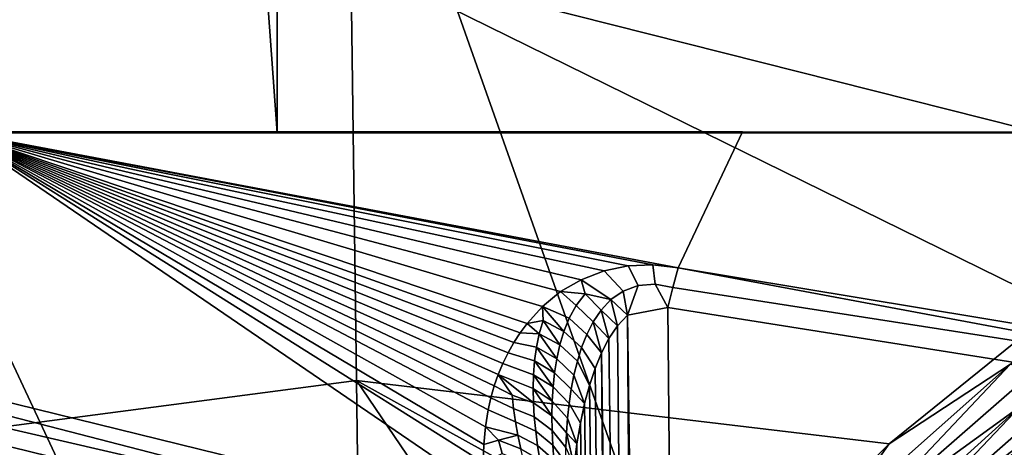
# Model space of a CAD drawing. Header units: metres. Extents: x -109 to 109, y -100 to 76.
# Tile 68 of 256: x -4.665 to -2.685, y -86.244 to -85.384. Entities that reach past the tile are written whole.
import ezdxf

# ---------------------------------------------------------------- set-up
doc = ezdxf.new("R2010")
doc.units = ezdxf.units.M
doc.layers.add('solid_21062310', color=7, linetype='CONTINUOUS')

msp = doc.modelspace()

# ---------------------------------------------------------------- linework, layer by layer
at = {"layer": 'solid_21062310'}
for points in [[(-4.147157, -85.612038, -27.616341), (-4.549384, -80.053032, -27.533911), (-4.962228, -80.08577, -27.418007), (-4.835348, -85.611954, -27.453539)], [(-4.147157, -82.831047, -27.617788), (-4.549384, -80.053032, -27.533911), (-4.147157, -85.612038, -27.616341)], [(-4.147157, -82.831047, -27.617788), (-2.494568, -85.61216, -27.85231), (-2.496679, -80.050117, -27.855059), (-4.147157, -80.049995, -27.619238)], [(-4.147157, -82.831047, -27.617788), (-4.147157, -85.612038, -27.616341), (-2.494568, -85.61216, -27.85231)], [(-4.011857, -84.391541, -29.330326), (-3.999279, -85.261505, -29.532124), (-5.965105, -85.465294, -29.205368), (-5.97872, -84.53344, -28.967939)], [(-2.199407, -85.715523, -29.885004), (-3.999279, -85.261505, -29.532124), (-2.005481, -84.879051, -29.667418), (-2.004642, -85.609268, -29.866774)], [(-5.614714, -86.389984, 9.433609), (-4.531828, -86.389984, 9.822536), (-5.099349, -85.178703, 11.615823), (-6.317843, -85.178703, 11.178191)], [(-4.531828, -86.389984, -18.817396), (-5.614714, -86.389984, -18.428471), (-6.317843, -85.178703, -20.173054), (-5.099349, -85.178703, -20.610683)], [(-4.531828, -86.389984, 9.822536), (-3.422348, -86.389984, 10.127425), (-3.850929, -85.178703, 11.958894), (-5.099349, -85.178703, 11.615823)], [(-3.422348, -86.389984, -19.122288), (-4.531828, -86.389984, -18.817396), (-5.099349, -85.178703, -20.610683), (-3.850929, -85.178703, -20.953756)], [(-3.422348, -86.389984, 10.127425), (-2.292785, -86.389984, 10.346492), (-2.57991, -85.178703, 12.205394), (-3.850929, -85.178703, 11.958894)], [(-2.292785, -86.389984, -19.341352), (-3.422348, -86.389984, -19.122288), (-3.850929, -85.178703, -20.953756), (-2.57991, -85.178703, -21.200256)], [(-3.999279, -85.261505, -29.532124), (-3.987662, -86.109657, -29.808584), (-5.94798, -86.366585, -29.525959), (-5.965105, -85.465294, -29.205368)], [(-2.916019, -86.237221, -30.000504), (-3.987662, -86.109657, -29.808584), (-3.999279, -85.261505, -29.532124), (-2.575272, -85.961838, -29.934299)], [(-2.199407, -85.715523, -29.885004), (-2.575272, -85.961838, -29.934299), (-3.999279, -85.261505, -29.532124)], [(-4.836508, -86.116798, -22.882307), (-3.731204, -86.387985, -22.767014), (-3.731921, -86.331444, -22.845179), (-4.790286, -85.609924, -23.566788)], [(-4.835348, -85.611954, -27.453539), (-4.790286, -85.609924, -23.566788), (-3.211459, -85.6101, -23.895336), (-4.147157, -85.612038, -27.616341)], [(-3.340333, -85.883339, -23.521385), (-3.211459, -85.6101, -23.895336), (-4.790286, -85.609924, -23.566788)], [(-3.391441, -85.877136, -23.520449), (-3.340333, -85.883339, -23.521385), (-4.790286, -85.609924, -23.566788)], [(-3.44102, -85.878952, -23.509176), (-3.391441, -85.877136, -23.520449), (-4.790286, -85.609924, -23.566788)], [(-3.489612, -85.889145, -23.486965), (-3.44102, -85.878952, -23.509176), (-4.790286, -85.609924, -23.566788)], [(-3.536017, -85.907021, -23.454908), (-3.489612, -85.889145, -23.486965), (-4.790286, -85.609924, -23.566788)], [(-3.577059, -85.930939, -23.415731), (-3.536017, -85.907021, -23.454908), (-4.790286, -85.609924, -23.566788)], [(-3.613263, -85.96096, -23.369211), (-3.577059, -85.930939, -23.415731), (-4.790286, -85.609924, -23.566788)], [(-3.644635, -85.995087, -23.317934), (-3.613263, -85.96096, -23.369211), (-4.790286, -85.609924, -23.566788)], [(-3.658492, -86.013779, -23.290398), (-3.644635, -85.995087, -23.317934), (-4.790286, -85.609924, -23.566788)], [(-3.67116, -86.033455, -23.261703), (-3.658492, -86.013779, -23.290398), (-4.790286, -85.609924, -23.566788)], [(-3.682669, -86.053978, -23.232029), (-3.67116, -86.033455, -23.261703), (-4.790286, -85.609924, -23.566788)], [(-3.693056, -86.075279, -23.201468), (-3.682669, -86.053978, -23.232029), (-4.790286, -85.609924, -23.566788)], [(-3.702329, -86.09745, -23.169865), (-3.693056, -86.075279, -23.201468), (-4.790286, -85.609924, -23.566788)], [(-3.710428, -86.120468, -23.137278), (-3.702329, -86.09745, -23.169865), (-4.790286, -85.609924, -23.566788)], [(-3.717289, -86.144279, -23.103781), (-3.710428, -86.120468, -23.137278), (-4.790286, -85.609924, -23.566788)], [(-3.722858, -86.168831, -23.069441), (-3.717289, -86.144279, -23.103781), (-4.790286, -85.609924, -23.566788)], [(-3.728323, -86.202751, -23.022285), (-3.722858, -86.168831, -23.069441), (-4.790286, -85.609924, -23.566788)], [(-3.731581, -86.238029, -22.97353), (-3.728323, -86.202751, -23.022285), (-4.790286, -85.609924, -23.566788)], [(-3.73264, -86.274666, -22.92317), (-3.731581, -86.238029, -22.97353), (-4.790286, -85.609924, -23.566788)], [(-3.731921, -86.331444, -22.845179), (-3.73264, -86.274666, -22.92317), (-4.790286, -85.609924, -23.566788)], [(-4.147157, -85.612038, -27.616341), (-3.211459, -85.6101, -23.895336), (-1.616458, -85.610199, -24.092369), (-2.494568, -85.61216, -27.85231)], [(-3.340333, -85.883339, -23.521385), (-2.244398, -86.064384, -23.444424), (-1.616458, -85.610199, -24.092369), (-3.211459, -85.6101, -23.895336)], [(-3.451289, -85.929855, -23.457163), (-3.42112, -85.918617, -23.47406), (-3.44102, -85.878952, -23.509176), (-3.489612, -85.889145, -23.486965)], [(-3.42112, -85.918617, -23.47406), (-3.386632, -85.915833, -23.482832), (-3.391441, -85.877136, -23.520449), (-3.44102, -85.878952, -23.509176)], [(-3.386632, -85.915833, -23.482832), (-3.35149, -85.922523, -23.481596), (-3.340333, -85.883339, -23.521385), (-3.391441, -85.877136, -23.520449)], [(-3.340333, -85.883339, -23.521385), (-3.35149, -85.922523, -23.481596), (-2.020092, -86.129509, -23.394836)], [(-2.020092, -86.129509, -23.394836), (-2.244398, -86.064384, -23.444424), (-3.340333, -85.883339, -23.521385)], [(-3.475941, -85.94709, -23.43527), (-3.451289, -85.929855, -23.457163), (-3.489612, -85.889145, -23.486965), (-3.536017, -85.907021, -23.454908)], [(-3.527783, -85.935081, -23.424746), (-3.536017, -85.907021, -23.454908), (-3.577059, -85.930939, -23.415731)], [(-3.475941, -85.94709, -23.43527), (-3.536017, -85.907021, -23.454908), (-3.527783, -85.935081, -23.424746)], [(-3.451289, -85.929855, -23.457163), (-3.442512, -85.978241, -23.432962), (-3.42112, -85.918617, -23.47406)], [(-3.386632, -85.915833, -23.482832), (-3.42112, -85.918617, -23.47406), (-3.442512, -85.978241, -23.432962), (-3.361542, -85.963089, -23.458111)], [(-3.386632, -85.915833, -23.482832), (-3.361542, -85.963089, -23.458111), (-3.35149, -85.922523, -23.481596)], [(-2.020092, -86.129509, -23.394836), (-3.35149, -85.922523, -23.481596), (-3.361542, -85.963089, -23.458111), (-2.029092, -86.17424, -23.368351)], [(-3.545797, -85.959023, -23.393667), (-3.577059, -85.930939, -23.415731), (-3.613263, -85.96096, -23.369211), (-3.559658, -85.984421, -23.362432)], [(-3.545797, -85.959023, -23.393667), (-3.527783, -85.935081, -23.424746), (-3.577059, -85.930939, -23.415731)], [(-3.511548, -85.991737, -23.384846), (-3.49569, -85.96817, -23.410728), (-3.527783, -85.935081, -23.424746), (-3.545797, -85.959023, -23.393667)], [(-3.49569, -85.96817, -23.410728), (-3.475941, -85.94709, -23.43527), (-3.527783, -85.935081, -23.424746)], [(-3.475941, -85.94709, -23.43527), (-3.442512, -85.978241, -23.432962), (-3.451289, -85.929855, -23.457163)], [(-3.61196, -85.989197, -23.334223), (-3.613263, -85.96096, -23.369211), (-3.644635, -85.995087, -23.317934)], [(-3.570342, -86.010841, -23.331362), (-3.613263, -85.96096, -23.369211), (-3.61196, -85.989197, -23.334223)], [(-3.570342, -86.010841, -23.331362), (-3.559658, -85.984421, -23.362432), (-3.613263, -85.96096, -23.369211)], [(-3.524377, -86.016975, -23.358294), (-3.511548, -85.991737, -23.384846), (-3.545797, -85.959023, -23.393667), (-3.559658, -85.984421, -23.362432)], [(-3.49569, -85.96817, -23.410728), (-3.462862, -85.999924, -23.412214), (-3.475941, -85.94709, -23.43527)], [(-3.475941, -85.94709, -23.43527), (-3.462862, -85.999924, -23.412214), (-3.442512, -85.978241, -23.432962)], [(-3.442512, -85.978241, -23.432962), (-3.345913, -92.984291, -20.466295), (-3.294944, -92.986465, -20.472548), (-3.361542, -85.963089, -23.458111)], [(-3.361542, -85.963089, -23.458111), (-3.294944, -92.986465, -20.472548), (-2.449152, -89.597504, -21.913158), (-2.029092, -86.17424, -23.368351)], [(-2.672353, -86.076973, -29.961805), (-2.916019, -86.237221, -30.000504), (-2.575272, -85.961838, -29.934299)], [(-3.534811, -86.043388, -23.331415), (-3.524377, -86.016975, -23.358294), (-3.559658, -85.984421, -23.362432), (-3.570342, -86.010841, -23.331362)], [(-3.511548, -85.991737, -23.384846), (-3.48009, -86.025314, -23.388779), (-3.49569, -85.96817, -23.410728)], [(-3.49569, -85.96817, -23.410728), (-3.48009, -86.025314, -23.388779), (-3.462862, -85.999924, -23.412214)], [(-3.393904, -92.977005, -20.448097), (-3.442512, -85.978241, -23.432962), (-3.462862, -85.999924, -23.412214)], [(-3.393904, -92.977005, -20.448097), (-3.345913, -92.984291, -20.466295), (-3.442512, -85.978241, -23.432962)], [(-3.620022, -86.015762, -23.299997), (-3.644635, -85.995087, -23.317934), (-3.658492, -86.013779, -23.290398)], [(-3.620022, -86.015762, -23.299997), (-3.61196, -85.989197, -23.334223), (-3.644635, -85.995087, -23.317934)], [(-3.578526, -86.03801, -23.300592), (-3.61196, -85.989197, -23.334223), (-3.620022, -86.015762, -23.299997)], [(-3.578526, -86.03801, -23.300592), (-3.570342, -86.010841, -23.331362), (-3.61196, -85.989197, -23.334223)], [(-3.524377, -86.016975, -23.358294), (-3.494925, -86.053909, -23.363087), (-3.511548, -85.991737, -23.384846)], [(-3.511548, -85.991737, -23.384846), (-3.494925, -86.053909, -23.363087), (-3.48009, -86.025314, -23.388779)], [(-3.393904, -92.977005, -20.448097), (-3.462862, -85.999924, -23.412214), (-3.48009, -86.025314, -23.388779)], [(-3.620022, -86.015762, -23.299997), (-3.658492, -86.013779, -23.290398), (-3.67116, -86.033455, -23.261703), (-3.625736, -86.042793, -23.266439)], [(-3.584684, -86.065742, -23.270176), (-3.620022, -86.015762, -23.299997), (-3.625736, -86.042793, -23.266439)], [(-3.584684, -86.065742, -23.270176), (-3.578526, -86.03801, -23.300592), (-3.620022, -86.015762, -23.299997)], [(-3.543305, -86.070663, -23.304399), (-3.534811, -86.043388, -23.331415), (-3.570342, -86.010841, -23.331362), (-3.578526, -86.03801, -23.300592)], [(-3.524377, -86.016975, -23.358294), (-3.534811, -86.043388, -23.331415), (-3.507818, -86.085335, -23.335386), (-3.494925, -86.053909, -23.363087)], [(-3.393904, -92.977005, -20.448097), (-3.48009, -86.025314, -23.388779), (-3.494925, -86.053909, -23.363087)], [(-3.625736, -86.042793, -23.266439), (-3.67116, -86.033455, -23.261703), (-3.682669, -86.053978, -23.232029), (-3.629503, -86.070206, -23.23353)], [(-3.589151, -86.093941, -23.240129), (-3.625736, -86.042793, -23.266439), (-3.629503, -86.070206, -23.23353)], [(-3.589151, -86.093941, -23.240129), (-3.584684, -86.065742, -23.270176), (-3.625736, -86.042793, -23.266439)], [(-3.550182, -86.098602, -23.277351), (-3.543305, -86.070663, -23.304399), (-3.578526, -86.03801, -23.300592), (-3.584684, -86.065742, -23.270176)], [(-3.534811, -86.043388, -23.331415), (-3.543305, -86.070663, -23.304399), (-3.519064, -86.1194, -23.305756), (-3.507818, -86.085335, -23.335386)], [(-3.629503, -86.070206, -23.23353), (-3.682669, -86.053978, -23.232029), (-3.693056, -86.075279, -23.201468), (-3.631616, -86.097931, -23.201237)], [(-3.435644, -92.964958, -20.418814), (-3.494925, -86.053909, -23.363087), (-3.507818, -86.085335, -23.335386)], [(-3.435644, -92.964958, -20.418814), (-3.393904, -92.977005, -20.448097), (-3.494925, -86.053909, -23.363087)], [(-2.758792, -86.368927, -29.815186), (-2.71543, -86.326912, -29.849516), (-2.37409, -86.060379, -29.788353)], [(-2.758792, -86.368927, -29.815186), (-2.37409, -86.060379, -29.788353), (-2.630189, -86.261749, -29.875587)], [(-2.37409, -86.060379, -29.788353), (-2.71543, -86.326912, -29.849516), (-2.630348, -86.244995, -29.870993)], [(-3.631616, -86.097931, -23.201237), (-3.693056, -86.075279, -23.201468), (-3.702329, -86.09745, -23.169865), (-3.632293, -86.125931, -23.169533)], [(-3.592174, -86.122498, -23.210457), (-3.629503, -86.070206, -23.23353), (-3.631616, -86.097931, -23.201237)], [(-3.592174, -86.122498, -23.210457), (-3.589151, -86.093941, -23.240129), (-3.629503, -86.070206, -23.23353)], [(-3.555681, -86.12706, -23.250338), (-3.550182, -86.098602, -23.277351), (-3.584684, -86.065742, -23.270176), (-3.589151, -86.093941, -23.240129)], [(-3.543305, -86.070663, -23.304399), (-3.550182, -86.098602, -23.277351), (-3.528839, -86.156044, -23.274174), (-3.519064, -86.1194, -23.305756)], [(-2.672353, -86.076973, -29.961805), (-3.024711, -86.389503, -30.043402), (-2.916019, -86.237221, -30.000504)], [(-2.969581, -86.391655, -30.034302), (-3.024711, -86.389503, -30.043402), (-2.672353, -86.076973, -29.961805)], [(-2.621708, -86.088181, -29.955721), (-2.969581, -86.391655, -30.034302), (-2.672353, -86.076973, -29.961805)], [(-3.674368, -86.139038, -23.126144), (-3.702329, -86.09745, -23.169865), (-3.710428, -86.120468, -23.137278)], [(-3.631699, -86.154167, -23.138393), (-3.702329, -86.09745, -23.169865), (-3.674368, -86.139038, -23.126144)], [(-3.631699, -86.154167, -23.138393), (-3.632293, -86.125931, -23.169533), (-3.702329, -86.09745, -23.169865)], [(-3.593935, -86.151367, -23.181152), (-3.631616, -86.097931, -23.201237), (-3.632293, -86.125931, -23.169533)], [(-3.593935, -86.151367, -23.181152), (-3.592174, -86.122498, -23.210457), (-3.631616, -86.097931, -23.201237)], [(-3.559977, -86.15593, -23.223396), (-3.555681, -86.12706, -23.250338), (-3.589151, -86.093941, -23.240129), (-3.592174, -86.122498, -23.210457)], [(-3.555681, -86.12706, -23.250338), (-3.528839, -86.156044, -23.274174), (-3.550182, -86.098602, -23.277351)], [(-3.435644, -92.964958, -20.418814), (-3.507818, -86.085335, -23.335386), (-3.519064, -86.1194, -23.305756)], [(-2.652526, -86.161682, -29.954046), (-2.969581, -86.391655, -30.034302), (-2.621708, -86.088181, -29.955721)], [(-3.987662, -86.109657, -29.808584), (-3.976979, -86.929642, -30.157299), (-5.932916, -87.233055, -29.92555), (-5.94798, -86.366585, -29.525959)], [(-3.742575, -86.424667, -22.726978), (-3.731204, -86.387985, -22.767014), (-4.836508, -86.116798, -22.882307), (-4.846163, -86.139511, -22.854626)], [(-3.480752, -86.85582, -30.194553), (-3.976979, -86.929642, -30.157299), (-3.987662, -86.109657, -29.808584)], [(-3.217165, -86.53582, -30.086189), (-3.480752, -86.85582, -30.194553), (-3.987662, -86.109657, -29.808584)], [(-2.916019, -86.237221, -30.000504), (-3.217165, -86.53582, -30.086189), (-3.987662, -86.109657, -29.808584)], [(-3.671694, -86.165764, -23.094196), (-3.674368, -86.139038, -23.126144), (-3.710428, -86.120468, -23.137278), (-3.717289, -86.144279, -23.103781)], [(-3.563206, -86.185135, -23.196554), (-3.559977, -86.15593, -23.223396), (-3.592174, -86.122498, -23.210457), (-3.593935, -86.151367, -23.181152)], [(-3.435644, -92.964958, -20.418814), (-3.519064, -86.1194, -23.305756), (-3.528839, -86.156044, -23.274174)], [(-3.742575, -86.424667, -22.726978), (-4.846163, -86.139511, -22.854626), (-4.856518, -86.166901, -22.831923)], [(-3.631699, -86.154167, -23.138393), (-3.674368, -86.139038, -23.126144), (-3.671694, -86.165764, -23.094196), (-3.629962, -86.182602, -23.107798)], [(-3.594575, -86.180496, -23.152212), (-3.632293, -86.125931, -23.169533), (-3.631699, -86.154167, -23.138393)], [(-3.594575, -86.180496, -23.152212), (-3.593935, -86.151367, -23.181152), (-3.632293, -86.125931, -23.169533)], [(-3.555681, -86.12706, -23.250338), (-3.559977, -86.15593, -23.223396), (-3.5372, -86.195305, -23.240616), (-3.528839, -86.156044, -23.274174)], [(-3.667914, -86.19265, -23.062872), (-3.671694, -86.165764, -23.094196), (-3.717289, -86.144279, -23.103781), (-3.722858, -86.168831, -23.069441)], [(-3.594575, -86.180496, -23.152212), (-3.631699, -86.154167, -23.138393), (-3.629962, -86.182602, -23.107798), (-3.594201, -86.209846, -23.123632)], [(-3.56547, -86.214615, -23.169832), (-3.563206, -86.185135, -23.196554), (-3.593935, -86.151367, -23.181152), (-3.594575, -86.180496, -23.152212)], [(-3.559977, -86.15593, -23.223396), (-3.563206, -86.185135, -23.196554), (-3.544151, -86.237228, -23.20504), (-3.5372, -86.195305, -23.240616)], [(-3.435644, -92.964958, -20.418814), (-3.528839, -86.156044, -23.274174), (-3.5372, -86.195305, -23.240616)], [(-2.652526, -86.161682, -29.954046), (-3.000111, -86.475792, -30.038412), (-2.969581, -86.391655, -30.034302)], [(-2.931547, -86.455154, -30.003109), (-3.000111, -86.475792, -30.038412), (-2.652526, -86.161682, -29.954046)], [(-2.58817, -86.153625, -29.923862), (-2.931547, -86.455154, -30.003109), (-2.652526, -86.161682, -29.954046)], [(-2.616205, -86.210327, -29.902258), (-2.931547, -86.455154, -30.003109), (-2.58817, -86.153625, -29.923862)], [(-4.856518, -86.166901, -22.831923), (-4.867239, -86.198036, -22.814957), (-3.754894, -86.470932, -22.69895), (-3.742575, -86.424667, -22.726978)], [(-3.663111, -86.219681, -23.032156), (-3.667914, -86.19265, -23.062872), (-3.722858, -86.168831, -23.069441), (-3.728323, -86.202751, -23.022285)], [(-3.629962, -86.182602, -23.107798), (-3.671694, -86.165764, -23.094196), (-3.667914, -86.19265, -23.062872), (-3.627183, -86.21122, -23.077728)], [(-3.594201, -86.209846, -23.123632), (-3.629962, -86.182602, -23.107798), (-3.627183, -86.21122, -23.077728), (-3.592897, -86.239388, -23.095409)], [(-3.56685, -86.244324, -23.143244), (-3.56547, -86.214615, -23.169832), (-3.594575, -86.180496, -23.152212), (-3.594201, -86.209846, -23.123632)], [(-4.867239, -86.198036, -22.814957), (-5.902152, -92.091606, -20.309662), (-3.701597, -92.091606, -20.309662), (-3.754894, -86.470932, -22.69895)], [(-3.702265, -86.229439, -22.994789), (-3.728323, -86.202751, -23.022285), (-3.731581, -86.238029, -22.97353)], [(-3.663111, -86.219681, -23.032156), (-3.728323, -86.202751, -23.022285), (-3.702265, -86.229439, -22.994789)], [(-3.627183, -86.21122, -23.077728), (-3.667914, -86.19265, -23.062872), (-3.663111, -86.219681, -23.032156), (-3.623442, -86.23999, -23.048178)], [(-3.56547, -86.214615, -23.169832), (-3.544151, -86.237228, -23.20504), (-3.563206, -86.185135, -23.196554)], [(-3.435644, -92.964958, -20.418814), (-3.5372, -86.195305, -23.240616), (-3.544151, -86.237228, -23.20504)], [(-3.657351, -86.246841, -23.002039), (-3.663111, -86.219681, -23.032156), (-3.702265, -86.229439, -22.994789)], [(-3.623442, -86.23999, -23.048178), (-3.663111, -86.219681, -23.032156), (-3.657351, -86.246841, -23.002039), (-3.6188, -86.268898, -23.019138)], [(-3.592897, -86.239388, -23.095409), (-3.627183, -86.21122, -23.077728), (-3.623442, -86.23999, -23.048178), (-3.59073, -86.269081, -23.067541)], [(-3.56741, -86.274231, -23.116802), (-3.56685, -86.244324, -23.143244), (-3.594201, -86.209846, -23.123632), (-3.592897, -86.239388, -23.095409)], [(-3.56685, -86.244324, -23.143244), (-3.549655, -86.281891, -23.167376), (-3.56547, -86.214615, -23.169832)], [(-3.56547, -86.214615, -23.169832), (-3.549655, -86.281891, -23.167376), (-3.544151, -86.237228, -23.20504)], [(-2.616205, -86.210327, -29.902258), (-2.630348, -86.244995, -29.870993), (-2.96023, -86.521317, -29.986284)], [(-2.616205, -86.210327, -29.902258), (-2.96023, -86.521317, -29.986284), (-2.931547, -86.455154, -30.003109)], [(-3.73264, -86.274666, -22.92317), (-3.694593, -86.2565, -22.96213), (-3.702265, -86.229439, -22.994789), (-3.731581, -86.238029, -22.97353)], [(-3.650687, -86.274109, -22.972513), (-3.657351, -86.246841, -23.002039), (-3.702265, -86.229439, -22.994789), (-3.694593, -86.2565, -22.96213)], [(-3.59073, -86.269081, -23.067541), (-3.623442, -86.23999, -23.048178), (-3.6188, -86.268898, -23.019138), (-3.587753, -86.298904, -23.040028)], [(-3.567201, -86.304283, -23.090521), (-3.56741, -86.274231, -23.116802), (-3.592897, -86.239388, -23.095409), (-3.59073, -86.269081, -23.067541)], [(-3.435644, -92.964958, -20.418814), (-3.544151, -86.237228, -23.20504), (-3.549655, -86.281891, -23.167376)], [(-3.024711, -86.389503, -30.043402), (-3.217165, -86.53582, -30.086189), (-2.916019, -86.237221, -30.000504)]]:
    msp.add_3dface(points, dxfattribs=at)

doc.saveas('drawing.dxf')
